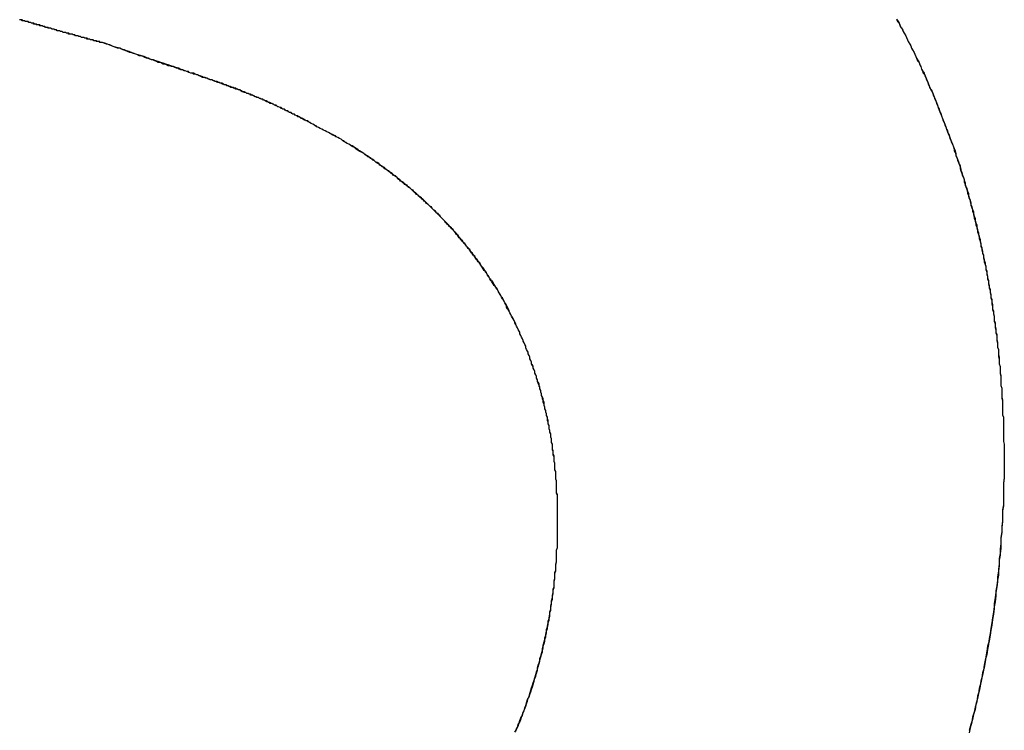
# Model space of a CAD drawing. Extents: x 214 to 2899, y -429 to 1714.
# Tile 50 of 80: x 1050.564 to 1051.743, y 584.381 to 585.232. Entities that reach past the tile are written whole.
import ezdxf

# ---------------------------------------------------------------- set-up
doc = ezdxf.new("R2010")
doc.units = 0
doc.linetypes.add('DURCHGEHEND', pattern=[0])
doc.layers.add('KF_PASSIO_SUB_12_FRONT', color=7, linetype='DURCHGEHEND')

# ---------------------------------------------------------------- blocks, each defined once
blk = doc.blocks.new('KF_PASSIO_SUB_12_FRONT')
at = {"layer": 'KF_PASSIO_SUB_12_FRONT'}
for points in [[(-173.154, -297.894, 0), (-173.153, -297.897, 0), (-173.151, -297.899, 0), (-173.15, -297.901, 0), (-173.149, -297.904, 0), (-173.147, -297.906, 0), (-173.146, -297.909, 0), (-173.145, -297.911, 0), (-173.143, -297.914, 0), (-173.142, -297.916, 0), (-173.141, -297.919, 0), (-173.14, -297.921, 0), (-173.138, -297.924, 0), (-173.137, -297.926, 0), (-173.136, -297.929, 0), (-173.135, -297.931, 0), (-173.133, -297.934, 0), (-173.132, -297.936, 0), (-173.131, -297.939, 0), (-173.13, -297.941, 0), (-173.129, -297.944, 0), (-173.127, -297.946, 0), (-173.126, -297.949, 0), (-173.125, -297.951, 0), (-173.124, -297.954, 0), (-173.123, -297.956, 0), (-173.122, -297.959, 0), (-173.12, -297.961, 0), (-173.119, -297.964, 0), (-173.118, -297.966, 0), (-173.117, -297.969, 0), (-173.116, -297.971, 0), (-173.115, -297.974, 0), (-173.114, -297.976, 0), (-173.113, -297.979, 0), (-173.111, -297.982, 0), (-173.11, -297.984, 0), (-173.109, -297.987, 0), (-173.108, -297.989, 0), (-173.107, -297.992, 0), (-173.106, -297.994, 0), (-173.105, -297.997, 0), (-173.104, -298, 0), (-173.103, -298.002, 0), (-173.102, -298.005, 0), (-173.101, -298.007, 0), (-173.1, -298.01, 0), (-173.099, -298.013, 0), (-173.098, -298.015, 0), (-173.097, -298.018, 0), (-173.096, -298.02, 0), (-173.095, -298.023, 0), (-173.094, -298.026, 0), (-173.093, -298.028, 0), (-173.092, -298.031, 0), (-173.091, -298.033, 0), (-173.09, -298.036, 0), (-173.089, -298.039, 0), (-173.088, -298.041, 0), (-173.087, -298.044, 0), (-173.086, -298.047, 0), (-173.085, -298.049, 0), (-173.085, -298.052, 0), (-173.084, -298.054, 0), (-173.083, -298.057, 0), (-173.082, -298.06, 0), (-173.081, -298.062, 0), (-173.08, -298.065, 0), (-173.079, -298.068, 0), (-173.078, -298.07, 0), (-173.078, -298.073, 0), (-173.077, -298.076, 0), (-173.076, -298.078, 0), (-173.075, -298.081, 0), (-173.074, -298.084, 0), (-173.073, -298.086, 0), (-173.073, -298.089, 0), (-173.072, -298.092, 0), (-173.071, -298.095, 0), (-173.07, -298.097, 0), (-173.069, -298.1, 0), (-173.069, -298.103, 0), (-173.068, -298.105, 0), (-173.067, -298.108, 0), (-173.066, -298.111, 0), (-173.066, -298.113, 0), (-173.065, -298.116, 0), (-173.064, -298.119, 0), (-173.063, -298.122, 0), (-173.063, -298.124, 0), (-173.062, -298.127, 0), (-173.061, -298.13, 0), (-173.061, -298.133, 0), (-173.06, -298.135, 0), (-173.059, -298.138, 0), (-173.059, -298.141, 0), (-173.058, -298.143, 0), (-173.057, -298.146, 0), (-173.057, -298.149, 0), (-173.056, -298.152, 0), (-173.055, -298.154, 0), (-173.055, -298.157, 0), (-173.054, -298.16, 0), (-173.053, -298.163, 0), (-173.053, -298.165, 0), (-173.052, -298.168, 0), (-173.052, -298.171, 0), (-173.051, -298.174, 0), (-173.05, -298.177, 0), (-173.05, -298.179, 0), (-173.049, -298.182, 0), (-173.049, -298.185, 0), (-173.048, -298.188, 0), (-173.047, -298.19, 0), (-173.047, -298.193, 0), (-173.046, -298.196, 0), (-173.046, -298.199, 0), (-173.045, -298.202, 0), (-173.045, -298.204, 0), (-173.044, -298.207, 0), (-173.044, -298.21, 0), (-173.043, -298.213, 0), (-173.043, -298.216, 0), (-173.042, -298.218, 0), (-173.042, -298.221, 0), (-173.041, -298.224, 0), (-173.041, -298.227, 0), (-173.04, -298.23, 0), (-173.04, -298.233, 0), (-173.04, -298.235, 0), (-173.039, -298.238, 0), (-173.039, -298.241, 0), (-173.038, -298.244, 0), (-173.038, -298.247, 0), (-173.037, -298.25, 0), (-173.037, -298.252, 0), (-173.037, -298.255, 0), (-173.036, -298.258, 0), (-173.036, -298.261, 0), (-173.036, -298.264, 0), (-173.035, -298.267, 0), (-173.035, -298.269, 0), (-173.034, -298.272, 0), (-173.034, -298.275, 0), (-173.034, -298.278, 0), (-173.033, -298.281, 0), (-173.033, -298.284, 0), (-173.033, -298.287, 0), (-173.032, -298.29, 0), (-173.032, -298.292, 0), (-173.032, -298.295, 0), (-173.032, -298.298, 0), (-173.031, -298.301, 0), (-173.031, -298.304, 0), (-173.031, -298.307, 0), (-173.03, -298.31, 0), (-173.03, -298.313, 0), (-173.03, -298.315, 0), (-173.03, -298.318, 0), (-173.029, -298.321, 0), (-173.029, -298.324, 0), (-173.029, -298.327, 0), (-173.029, -298.33, 0), (-173.029, -298.333, 0), (-173.028, -298.336, 0), (-173.028, -298.339, 0), (-173.028, -298.342, 0), (-173.028, -298.344, 0), (-173.028, -298.347, 0), (-173.027, -298.35, 0), (-173.027, -298.353, 0), (-173.027, -298.356, 0), (-173.027, -298.359, 0), (-173.027, -298.362, 0), (-173.027, -298.365, 0), (-173.027, -298.368, 0), (-173.026, -298.371, 0), (-173.026, -298.374, 0), (-173.026, -298.377, 0), (-173.026, -298.379, 0), (-173.026, -298.382, 0), (-173.026, -298.385, 0), (-173.026, -298.388, 0), (-173.026, -298.391, 0), (-173.026, -298.394, 0), (-173.026, -298.397, 0), (-173.026, -298.4, 0), (-173.025, -298.403, 0), (-173.025, -298.406, 0), (-173.025, -298.409, 0), (-173.025, -298.412, 0), (-173.025, -298.415, 0), (-173.025, -298.418, 0), (-173.025, -298.421, 0), (-173.025, -298.424, 0)], [(-173.154, -297.894, 0), (-173.152, -297.897, 0), (-173.151, -297.899, 0), (-173.15, -297.902, 0), (-173.148, -297.904, 0), (-173.147, -297.907, 0), (-173.146, -297.909, 0), (-173.145, -297.911, 0), (-173.143, -297.914, 0), (-173.142, -297.916, 0), (-173.141, -297.919, 0), (-173.14, -297.921, 0), (-173.138, -297.924, 0), (-173.137, -297.926, 0), (-173.136, -297.929, 0), (-173.135, -297.931, 0), (-173.133, -297.934, 0), (-173.132, -297.936, 0), (-173.131, -297.939, 0), (-173.13, -297.941, 0), (-173.128, -297.944, 0), (-173.127, -297.946, 0), (-173.126, -297.949, 0), (-173.125, -297.951, 0), (-173.124, -297.954, 0), (-173.123, -297.956, 0), (-173.121, -297.959, 0), (-173.12, -297.962, 0), (-173.119, -297.964, 0), (-173.118, -297.967, 0), (-173.117, -297.969, 0), (-173.116, -297.972, 0), (-173.115, -297.974, 0), (-173.114, -297.977, 0), (-173.112, -297.979, 0), (-173.111, -297.982, 0), (-173.11, -297.985, 0), (-173.109, -297.987, 0), (-173.108, -297.99, 0), (-173.107, -297.992, 0), (-173.106, -297.995, 0), (-173.105, -297.997, 0), (-173.104, -298, 0), (-173.103, -298.003, 0), (-173.102, -298.005, 0), (-173.101, -298.008, 0), (-173.1, -298.01, 0), (-173.099, -298.013, 0), (-173.098, -298.016, 0), (-173.097, -298.018, 0), (-173.096, -298.021, 0), (-173.095, -298.023, 0), (-173.094, -298.026, 0), (-173.093, -298.029, 0), (-173.092, -298.031, 0), (-173.091, -298.034, 0), (-173.09, -298.037, 0), (-173.089, -298.039, 0), (-173.088, -298.042, 0), (-173.087, -298.044, 0), (-173.086, -298.047, 0), (-173.085, -298.05, 0), (-173.084, -298.052, 0), (-173.083, -298.055, 0), (-173.083, -298.058, 0), (-173.082, -298.06, 0), (-173.081, -298.063, 0), (-173.08, -298.066, 0), (-173.079, -298.068, 0), (-173.078, -298.071, 0), (-173.077, -298.074, 0), (-173.077, -298.076, 0), (-173.076, -298.079, 0), (-173.075, -298.082, 0), (-173.074, -298.084, 0), (-173.073, -298.087, 0), (-173.072, -298.09, 0), (-173.072, -298.093, 0), (-173.071, -298.095, 0), (-173.07, -298.098, 0), (-173.069, -298.101, 0), (-173.068, -298.103, 0), (-173.068, -298.106, 0), (-173.067, -298.109, 0), (-173.066, -298.111, 0), (-173.065, -298.114, 0), (-173.065, -298.117, 0), (-173.064, -298.12, 0), (-173.063, -298.122, 0), (-173.062, -298.125, 0), (-173.062, -298.128, 0), (-173.061, -298.131, 0), (-173.06, -298.133, 0), (-173.06, -298.136, 0), (-173.059, -298.139, 0), (-173.058, -298.141, 0), (-173.058, -298.144, 0), (-173.057, -298.147, 0), (-173.056, -298.15, 0), (-173.056, -298.152, 0), (-173.055, -298.155, 0), (-173.054, -298.158, 0), (-173.054, -298.161, 0), (-173.053, -298.164, 0), (-173.053, -298.166, 0), (-173.052, -298.169, 0), (-173.051, -298.172, 0), (-173.051, -298.175, 0), (-173.05, -298.177, 0), (-173.05, -298.18, 0), (-173.049, -298.183, 0), (-173.048, -298.186, 0), (-173.048, -298.188, 0), (-173.047, -298.191, 0), (-173.047, -298.194, 0), (-173.046, -298.197, 0), (-173.046, -298.2, 0), (-173.045, -298.202, 0), (-173.045, -298.205, 0), (-173.044, -298.208, 0), (-173.044, -298.211, 0), (-173.043, -298.214, 0), (-173.043, -298.216, 0), (-173.042, -298.219, 0), (-173.042, -298.222, 0), (-173.041, -298.225, 0), (-173.041, -298.228, 0), (-173.04, -298.231, 0), (-173.04, -298.233, 0), (-173.039, -298.236, 0), (-173.039, -298.239, 0), (-173.039, -298.242, 0), (-173.038, -298.245, 0), (-173.038, -298.247, 0), (-173.037, -298.25, 0), (-173.037, -298.253, 0), (-173.037, -298.256, 0), (-173.036, -298.259, 0), (-173.036, -298.262, 0), (-173.035, -298.265, 0), (-173.035, -298.267, 0), (-173.035, -298.27, 0), (-173.034, -298.273, 0), (-173.034, -298.276, 0), (-173.034, -298.279, 0), (-173.033, -298.282, 0), (-173.033, -298.284, 0), (-173.033, -298.287, 0), (-173.032, -298.29, 0), (-173.032, -298.293, 0), (-173.032, -298.296, 0), (-173.031, -298.299, 0), (-173.031, -298.302, 0), (-173.031, -298.305, 0), (-173.031, -298.307, 0), (-173.03, -298.31, 0), (-173.03, -298.313, 0), (-173.03, -298.316, 0), (-173.03, -298.319, 0), (-173.029, -298.322, 0), (-173.029, -298.325, 0), (-173.029, -298.328, 0), (-173.029, -298.33, 0), (-173.029, -298.333, 0), (-173.028, -298.336, 0), (-173.028, -298.339, 0), (-173.028, -298.342, 0), (-173.028, -298.345, 0), (-173.028, -298.348, 0), (-173.027, -298.351, 0), (-173.027, -298.354, 0), (-173.027, -298.356, 0), (-173.027, -298.359, 0), (-173.027, -298.362, 0), (-173.027, -298.365, 0), (-173.027, -298.368, 0), (-173.026, -298.371, 0), (-173.026, -298.374, 0), (-173.026, -298.377, 0), (-173.026, -298.38, 0), (-173.026, -298.383, 0), (-173.026, -298.386, 0), (-173.026, -298.389, 0), (-173.026, -298.391, 0), (-173.026, -298.394, 0), (-173.026, -298.397, 0), (-173.026, -298.4, 0), (-173.025, -298.403, 0), (-173.025, -298.406, 0), (-173.025, -298.409, 0), (-173.025, -298.412, 0), (-173.025, -298.415, 0), (-173.025, -298.418, 0), (-173.025, -298.421, 0), (-173.025, -298.424, 0)], [(-174.105, -297.922, 0), (-174.106, -297.922, 0), (-174.107, -297.922, 0), (-174.108, -297.922, 0), (-174.108, -297.921, 0), (-174.109, -297.921, 0), (-174.11, -297.921, 0), (-174.111, -297.921, 0), (-174.112, -297.92, 0), (-174.113, -297.92, 0), (-174.114, -297.92, 0), (-174.115, -297.92, 0), (-174.116, -297.919, 0), (-174.117, -297.919, 0), (-174.118, -297.919, 0), (-174.119, -297.919, 0), (-174.12, -297.918, 0), (-174.121, -297.918, 0), (-174.122, -297.918, 0), (-174.123, -297.917, 0), (-174.124, -297.917, 0), (-174.125, -297.917, 0), (-174.126, -297.917, 0), (-174.127, -297.916, 0), (-174.128, -297.916, 0), (-174.129, -297.916, 0), (-174.13, -297.916, 0), (-174.131, -297.915, 0), (-174.132, -297.915, 0), (-174.133, -297.915, 0), (-174.134, -297.914, 0), (-174.135, -297.914, 0), (-174.136, -297.914, 0), (-174.137, -297.914, 0), (-174.138, -297.913, 0), (-174.139, -297.913, 0), (-174.14, -297.913, 0), (-174.141, -297.912, 0), (-174.142, -297.912, 0), (-174.143, -297.912, 0), (-174.144, -297.912, 0), (-174.145, -297.911, 0), (-174.146, -297.911, 0), (-174.148, -297.911, 0), (-174.149, -297.91, 0), (-174.15, -297.91, 0), (-174.151, -297.91, 0), (-174.152, -297.91, 0), (-174.153, -297.909, 0), (-174.154, -297.909, 0), (-174.155, -297.909, 0), (-174.156, -297.908, 0), (-174.157, -297.908, 0), (-174.158, -297.908, 0), (-174.159, -297.908, 0), (-174.16, -297.907, 0), (-174.161, -297.907, 0), (-174.162, -297.907, 0), (-174.163, -297.906, 0), (-174.164, -297.906, 0), (-174.165, -297.906, 0), (-174.167, -297.905, 0), (-174.168, -297.905, 0), (-174.169, -297.905, 0), (-174.17, -297.904, 0), (-174.171, -297.904, 0), (-174.172, -297.904, 0), (-174.173, -297.904, 0), (-174.174, -297.903, 0), (-174.175, -297.903, 0), (-174.176, -297.903, 0), (-174.177, -297.902, 0), (-174.178, -297.902, 0), (-174.18, -297.902, 0), (-174.181, -297.901, 0), (-174.182, -297.901, 0), (-174.183, -297.901, 0), (-174.184, -297.9, 0), (-174.185, -297.9, 0), (-174.186, -297.9, 0), (-174.187, -297.899, 0), (-174.188, -297.899, 0), (-174.19, -297.899, 0), (-174.191, -297.898, 0), (-174.192, -297.898, 0), (-174.193, -297.898, 0), (-174.194, -297.897, 0), (-174.195, -297.897, 0), (-174.196, -297.897, 0), (-174.197, -297.897, 0), (-174.199, -297.896, 0), (-174.2, -297.896, 0), (-174.201, -297.896, 0), (-174.202, -297.895, 0), (-174.203, -297.895, 0), (-174.204, -297.895, 0)], [(-174.105, -297.922, 0), (-174.106, -297.922, 0), (-174.107, -297.922, 0), (-174.108, -297.922, 0), (-174.109, -297.921, 0), (-174.11, -297.921, 0), (-174.111, -297.921, 0), (-174.112, -297.921, 0), (-174.113, -297.92, 0), (-174.114, -297.92, 0), (-174.115, -297.92, 0), (-174.116, -297.919, 0), (-174.117, -297.919, 0), (-174.118, -297.919, 0), (-174.119, -297.919, 0), (-174.12, -297.918, 0), (-174.121, -297.918, 0), (-174.122, -297.918, 0), (-174.123, -297.918, 0), (-174.124, -297.917, 0), (-174.125, -297.917, 0), (-174.126, -297.917, 0), (-174.127, -297.916, 0), (-174.128, -297.916, 0), (-174.129, -297.916, 0), (-174.13, -297.916, 0), (-174.131, -297.915, 0), (-174.132, -297.915, 0), (-174.133, -297.915, 0), (-174.134, -297.914, 0), (-174.135, -297.914, 0), (-174.136, -297.914, 0), (-174.137, -297.914, 0), (-174.138, -297.913, 0), (-174.139, -297.913, 0), (-174.14, -297.913, 0), (-174.141, -297.912, 0), (-174.142, -297.912, 0), (-174.143, -297.912, 0), (-174.145, -297.912, 0), (-174.146, -297.911, 0), (-174.147, -297.911, 0), (-174.148, -297.911, 0), (-174.149, -297.91, 0), (-174.15, -297.91, 0), (-174.151, -297.91, 0), (-174.152, -297.91, 0), (-174.153, -297.909, 0), (-174.154, -297.909, 0), (-174.155, -297.909, 0), (-174.156, -297.908, 0), (-174.157, -297.908, 0), (-174.158, -297.908, 0), (-174.159, -297.908, 0), (-174.16, -297.907, 0), (-174.161, -297.907, 0), (-174.162, -297.907, 0), (-174.163, -297.906, 0), (-174.164, -297.906, 0), (-174.165, -297.906, 0), (-174.167, -297.905, 0), (-174.168, -297.905, 0), (-174.169, -297.905, 0), (-174.17, -297.905, 0), (-174.171, -297.904, 0), (-174.172, -297.904, 0), (-174.173, -297.904, 0), (-174.174, -297.903, 0), (-174.175, -297.903, 0), (-174.176, -297.903, 0), (-174.177, -297.902, 0), (-174.178, -297.902, 0), (-174.179, -297.902, 0), (-174.18, -297.901, 0), (-174.181, -297.901, 0), (-174.183, -297.901, 0), (-174.184, -297.901, 0), (-174.185, -297.9, 0), (-174.186, -297.9, 0), (-174.187, -297.9, 0), (-174.188, -297.899, 0), (-174.189, -297.899, 0), (-174.19, -297.899, 0), (-174.191, -297.898, 0), (-174.192, -297.898, 0), (-174.193, -297.898, 0), (-174.194, -297.897, 0), (-174.196, -297.897, 0), (-174.197, -297.897, 0), (-174.198, -297.896, 0), (-174.199, -297.896, 0), (-174.2, -297.896, 0), (-174.201, -297.895, 0), (-174.202, -297.895, 0), (-174.203, -297.895, 0), (-174.204, -297.895, 0)], [(-173.851, -298.021, 0), (-173.853, -298.02, 0), (-173.855, -298.019, 0), (-173.856, -298.018, 0), (-173.858, -298.017, 0), (-173.859, -298.016, 0), (-173.861, -298.016, 0), (-173.862, -298.015, 0), (-173.864, -298.014, 0), (-173.865, -298.013, 0), (-173.867, -298.013, 0), (-173.868, -298.012, 0), (-173.87, -298.011, 0), (-173.871, -298.01, 0), (-173.872, -298.01, 0), (-173.874, -298.009, 0), (-173.875, -298.008, 0), (-173.877, -298.008, 0), (-173.878, -298.007, 0), (-173.879, -298.006, 0), (-173.881, -298.006, 0), (-173.882, -298.005, 0), (-173.883, -298.004, 0), (-173.885, -298.004, 0), (-173.886, -298.003, 0), (-173.887, -298.002, 0), (-173.889, -298.002, 0), (-173.89, -298.001, 0), (-173.891, -298, 0), (-173.892, -298, 0), (-173.894, -297.999, 0), (-173.895, -297.999, 0), (-173.896, -297.998, 0), (-173.897, -297.997, 0), (-173.899, -297.997, 0), (-173.9, -297.996, 0), (-173.901, -297.996, 0), (-173.902, -297.995, 0), (-173.904, -297.995, 0), (-173.905, -297.994, 0), (-173.906, -297.994, 0), (-173.907, -297.993, 0), (-173.909, -297.992, 0), (-173.91, -297.992, 0), (-173.911, -297.991, 0), (-173.912, -297.991, 0), (-173.913, -297.99, 0), (-173.915, -297.99, 0), (-173.916, -297.989, 0), (-173.917, -297.989, 0), (-173.918, -297.988, 0), (-173.919, -297.988, 0), (-173.921, -297.987, 0), (-173.922, -297.987, 0), (-173.923, -297.986, 0), (-173.924, -297.986, 0), (-173.926, -297.985, 0), (-173.927, -297.985, 0), (-173.928, -297.984, 0), (-173.929, -297.984, 0), (-173.93, -297.983, 0), (-173.932, -297.983, 0), (-173.933, -297.982, 0), (-173.934, -297.982, 0), (-173.935, -297.981, 0), (-173.937, -297.981, 0), (-173.938, -297.98, 0), (-173.939, -297.98, 0), (-173.94, -297.979, 0), (-173.942, -297.979, 0), (-173.943, -297.978, 0), (-173.944, -297.978, 0), (-173.945, -297.977, 0), (-173.947, -297.977, 0), (-173.948, -297.977, 0), (-173.949, -297.976, 0), (-173.951, -297.976, 0), (-173.952, -297.975, 0), (-173.953, -297.975, 0), (-173.954, -297.974, 0), (-173.956, -297.974, 0), (-173.957, -297.973, 0), (-173.958, -297.973, 0), (-173.96, -297.972, 0), (-173.961, -297.972, 0), (-173.963, -297.971, 0), (-173.964, -297.971, 0), (-173.965, -297.97, 0), (-173.967, -297.97, 0), (-173.968, -297.969, 0), (-173.97, -297.969, 0), (-173.971, -297.968, 0), (-173.972, -297.968, 0), (-173.974, -297.967, 0), (-173.975, -297.967, 0), (-173.977, -297.966, 0), (-173.978, -297.966, 0), (-173.98, -297.965, 0), (-173.981, -297.965, 0), (-173.983, -297.964, 0), (-173.984, -297.964, 0), (-173.986, -297.963, 0), (-173.988, -297.962, 0), (-173.989, -297.962, 0), (-173.991, -297.961, 0), (-173.992, -297.961, 0), (-173.994, -297.96, 0), (-173.996, -297.96, 0), (-173.997, -297.959, 0), (-173.999, -297.959, 0), (-174.001, -297.958, 0), (-174.002, -297.957, 0), (-174.004, -297.957, 0), (-174.006, -297.956, 0), (-174.007, -297.956, 0), (-174.009, -297.955, 0), (-174.011, -297.955, 0), (-174.013, -297.954, 0), (-174.015, -297.953, 0), (-174.016, -297.953, 0), (-174.018, -297.952, 0), (-174.02, -297.951, 0), (-174.022, -297.951, 0), (-174.024, -297.95, 0), (-174.026, -297.95, 0), (-174.028, -297.949, 0), (-174.03, -297.948, 0), (-174.032, -297.948, 0), (-174.034, -297.947, 0), (-174.035, -297.946, 0), (-174.038, -297.946, 0), (-174.04, -297.945, 0), (-174.042, -297.944, 0), (-174.044, -297.943, 0), (-174.046, -297.943, 0), (-174.048, -297.942, 0), (-174.05, -297.941, 0), (-174.052, -297.941, 0), (-174.054, -297.94, 0), (-174.056, -297.939, 0), (-174.059, -297.938, 0), (-174.061, -297.938, 0), (-174.063, -297.937, 0), (-174.065, -297.936, 0), (-174.068, -297.935, 0), (-174.07, -297.934, 0), (-174.072, -297.934, 0), (-174.075, -297.933, 0), (-174.077, -297.932, 0), (-174.079, -297.931, 0), (-174.082, -297.93, 0), (-174.084, -297.929, 0), (-174.087, -297.929, 0), (-174.089, -297.928, 0), (-174.092, -297.927, 0), (-174.094, -297.926, 0), (-174.097, -297.925, 0), (-174.099, -297.924, 0), (-174.102, -297.923, 0), (-174.105, -297.922, 0)], [(-173.851, -298.021, 0), (-173.853, -298.02, 0), (-173.855, -298.019, 0), (-173.857, -298.018, 0), (-173.858, -298.017, 0), (-173.86, -298.016, 0), (-173.862, -298.015, 0), (-173.863, -298.015, 0), (-173.865, -298.014, 0), (-173.866, -298.013, 0), (-173.868, -298.012, 0), (-173.869, -298.011, 0), (-173.871, -298.011, 0), (-173.872, -298.01, 0), (-173.874, -298.009, 0), (-173.875, -298.008, 0), (-173.876, -298.008, 0), (-173.878, -298.007, 0), (-173.879, -298.006, 0), (-173.881, -298.006, 0), (-173.882, -298.005, 0), (-173.883, -298.004, 0), (-173.885, -298.004, 0), (-173.886, -298.003, 0), (-173.887, -298.002, 0), (-173.889, -298.002, 0), (-173.89, -298.001, 0), (-173.891, -298.001, 0), (-173.892, -298, 0), (-173.894, -297.999, 0), (-173.895, -297.999, 0), (-173.896, -297.998, 0), (-173.897, -297.998, 0), (-173.899, -297.997, 0), (-173.9, -297.996, 0), (-173.901, -297.996, 0), (-173.902, -297.995, 0), (-173.903, -297.995, 0), (-173.905, -297.994, 0), (-173.906, -297.994, 0), (-173.907, -297.993, 0), (-173.908, -297.993, 0), (-173.91, -297.992, 0), (-173.911, -297.991, 0), (-173.912, -297.991, 0), (-173.913, -297.99, 0), (-173.915, -297.99, 0), (-173.916, -297.989, 0), (-173.917, -297.989, 0), (-173.918, -297.988, 0), (-173.92, -297.988, 0), (-173.921, -297.987, 0), (-173.922, -297.987, 0), (-173.924, -297.986, 0), (-173.925, -297.985, 0), (-173.926, -297.985, 0), (-173.928, -297.984, 0), (-173.929, -297.984, 0), (-173.93, -297.983, 0), (-173.932, -297.983, 0), (-173.933, -297.982, 0), (-173.935, -297.982, 0), (-173.936, -297.981, 0), (-173.937, -297.981, 0), (-173.939, -297.98, 0), (-173.94, -297.979, 0), (-173.942, -297.979, 0), (-173.944, -297.978, 0), (-173.945, -297.978, 0), (-173.947, -297.977, 0), (-173.948, -297.976, 0), (-173.95, -297.976, 0), (-173.952, -297.975, 0), (-173.953, -297.975, 0), (-173.955, -297.974, 0), (-173.957, -297.973, 0), (-173.959, -297.973, 0), (-173.96, -297.972, 0), (-173.962, -297.971, 0), (-173.964, -297.971, 0), (-173.966, -297.97, 0), (-173.968, -297.969, 0), (-173.97, -297.969, 0), (-173.972, -297.968, 0), (-173.974, -297.967, 0), (-173.976, -297.967, 0), (-173.978, -297.966, 0), (-173.98, -297.965, 0), (-173.982, -297.964, 0), (-173.985, -297.964, 0), (-173.987, -297.963, 0), (-173.989, -297.962, 0), (-173.991, -297.961, 0), (-173.994, -297.96, 0), (-173.996, -297.959, 0), (-173.999, -297.959, 0), (-174.001, -297.958, 0), (-174.004, -297.957, 0), (-174.006, -297.956, 0), (-174.009, -297.955, 0), (-174.012, -297.954, 0), (-174.014, -297.953, 0), (-174.017, -297.952, 0), (-174.02, -297.951, 0), (-174.023, -297.95, 0), (-174.026, -297.949, 0), (-174.029, -297.948, 0), (-174.032, -297.947, 0), (-174.035, -297.946, 0), (-174.038, -297.945, 0), (-174.041, -297.944, 0), (-174.045, -297.943, 0), (-174.048, -297.942, 0), (-174.051, -297.941, 0), (-174.055, -297.939, 0), (-174.058, -297.938, 0), (-174.062, -297.937, 0), (-174.065, -297.936, 0), (-174.069, -297.935, 0), (-174.073, -297.933, 0), (-174.076, -297.932, 0), (-174.08, -297.931, 0), (-174.084, -297.929, 0), (-174.088, -297.928, 0), (-174.092, -297.927, 0), (-174.096, -297.925, 0), (-174.1, -297.924, 0), (-174.105, -297.922, 0)], [(-173.56, -298.496, 0), (-173.56, -298.494, 0), (-173.56, -298.491, 0), (-173.56, -298.489, 0), (-173.56, -298.487, 0), (-173.56, -298.485, 0), (-173.56, -298.483, 0), (-173.56, -298.481, 0), (-173.56, -298.478, 0), (-173.56, -298.476, 0), (-173.56, -298.474, 0), (-173.56, -298.472, 0), (-173.56, -298.47, 0), (-173.56, -298.468, 0), (-173.56, -298.466, 0), (-173.56, -298.464, 0), (-173.561, -298.461, 0), (-173.561, -298.459, 0), (-173.561, -298.457, 0), (-173.561, -298.455, 0), (-173.561, -298.453, 0), (-173.561, -298.451, 0), (-173.561, -298.449, 0), (-173.561, -298.447, 0), (-173.562, -298.445, 0), (-173.562, -298.442, 0), (-173.562, -298.44, 0), (-173.562, -298.438, 0), (-173.562, -298.436, 0), (-173.563, -298.434, 0), (-173.563, -298.432, 0), (-173.563, -298.43, 0), (-173.563, -298.428, 0), (-173.563, -298.426, 0), (-173.564, -298.424, 0), (-173.564, -298.422, 0), (-173.564, -298.42, 0), (-173.564, -298.417, 0), (-173.565, -298.415, 0), (-173.565, -298.413, 0), (-173.565, -298.411, 0), (-173.566, -298.409, 0), (-173.566, -298.407, 0), (-173.566, -298.405, 0), (-173.566, -298.403, 0), (-173.567, -298.401, 0), (-173.567, -298.399, 0), (-173.567, -298.397, 0), (-173.568, -298.395, 0), (-173.568, -298.393, 0), (-173.568, -298.391, 0), (-173.569, -298.389, 0), (-173.569, -298.387, 0), (-173.57, -298.385, 0), (-173.57, -298.383, 0), (-173.57, -298.381, 0), (-173.571, -298.379, 0), (-173.571, -298.377, 0), (-173.572, -298.375, 0), (-173.572, -298.373, 0), (-173.572, -298.371, 0), (-173.573, -298.369, 0), (-173.573, -298.367, 0), (-173.574, -298.365, 0), (-173.574, -298.363, 0), (-173.575, -298.361, 0), (-173.575, -298.359, 0), (-173.576, -298.357, 0), (-173.576, -298.355, 0), (-173.577, -298.353, 0), (-173.577, -298.351, 0), (-173.578, -298.349, 0), (-173.578, -298.347, 0), (-173.579, -298.345, 0), (-173.579, -298.343, 0), (-173.58, -298.341, 0), (-173.58, -298.339, 0), (-173.581, -298.337, 0), (-173.581, -298.335, 0), (-173.582, -298.333, 0), (-173.582, -298.331, 0), (-173.583, -298.329, 0), (-173.584, -298.328, 0), (-173.584, -298.326, 0), (-173.585, -298.324, 0), (-173.585, -298.322, 0), (-173.586, -298.32, 0), (-173.587, -298.318, 0), (-173.587, -298.316, 0), (-173.588, -298.314, 0), (-173.589, -298.312, 0), (-173.589, -298.31, 0), (-173.59, -298.308, 0), (-173.591, -298.307, 0), (-173.591, -298.305, 0), (-173.592, -298.303, 0), (-173.593, -298.301, 0), (-173.593, -298.299, 0), (-173.594, -298.297, 0), (-173.595, -298.295, 0), (-173.595, -298.293, 0), (-173.596, -298.292, 0), (-173.597, -298.29, 0), (-173.598, -298.288, 0), (-173.598, -298.286, 0), (-173.599, -298.284, 0), (-173.6, -298.282, 0), (-173.601, -298.28, 0), (-173.601, -298.279, 0), (-173.602, -298.277, 0), (-173.603, -298.275, 0), (-173.604, -298.273, 0), (-173.605, -298.271, 0), (-173.605, -298.269, 0), (-173.606, -298.268, 0), (-173.607, -298.266, 0), (-173.608, -298.264, 0), (-173.609, -298.262, 0), (-173.61, -298.26, 0), (-173.61, -298.259, 0), (-173.611, -298.257, 0), (-173.612, -298.255, 0), (-173.613, -298.253, 0), (-173.614, -298.252, 0), (-173.615, -298.25, 0), (-173.616, -298.248, 0), (-173.617, -298.246, 0), (-173.618, -298.244, 0), (-173.618, -298.243, 0), (-173.619, -298.241, 0), (-173.62, -298.239, 0), (-173.621, -298.237, 0), (-173.622, -298.236, 0), (-173.623, -298.234, 0), (-173.624, -298.232, 0), (-173.625, -298.23, 0), (-173.626, -298.229, 0), (-173.627, -298.227, 0), (-173.628, -298.225, 0), (-173.629, -298.224, 0), (-173.63, -298.222, 0), (-173.631, -298.22, 0), (-173.632, -298.218, 0), (-173.633, -298.217, 0), (-173.634, -298.215, 0), (-173.635, -298.213, 0), (-173.636, -298.212, 0), (-173.637, -298.21, 0), (-173.638, -298.208, 0), (-173.64, -298.207, 0), (-173.641, -298.205, 0), (-173.642, -298.203, 0), (-173.643, -298.202, 0), (-173.644, -298.2, 0), (-173.645, -298.198, 0), (-173.646, -298.197, 0), (-173.647, -298.195, 0), (-173.648, -298.193, 0), (-173.649, -298.192, 0), (-173.651, -298.19, 0), (-173.652, -298.189, 0), (-173.653, -298.187, 0), (-173.654, -298.185, 0), (-173.655, -298.184, 0), (-173.656, -298.182, 0), (-173.658, -298.181, 0), (-173.659, -298.179, 0), (-173.66, -298.177, 0), (-173.661, -298.176, 0), (-173.662, -298.174, 0), (-173.664, -298.173, 0), (-173.665, -298.171, 0), (-173.666, -298.169, 0), (-173.667, -298.168, 0), (-173.669, -298.166, 0), (-173.67, -298.165, 0), (-173.671, -298.163, 0), (-173.672, -298.162, 0), (-173.674, -298.16, 0), (-173.675, -298.159, 0), (-173.676, -298.157, 0), (-173.678, -298.156, 0), (-173.679, -298.154, 0), (-173.68, -298.152, 0), (-173.681, -298.151, 0), (-173.683, -298.149, 0), (-173.684, -298.148, 0), (-173.685, -298.146, 0), (-173.687, -298.145, 0), (-173.688, -298.143, 0), (-173.69, -298.142, 0), (-173.691, -298.14, 0), (-173.692, -298.139, 0), (-173.694, -298.138, 0), (-173.695, -298.136, 0), (-173.696, -298.135, 0), (-173.698, -298.133, 0), (-173.699, -298.132, 0), (-173.701, -298.13, 0), (-173.702, -298.129, 0), (-173.703, -298.127, 0), (-173.705, -298.126, 0), (-173.706, -298.124, 0), (-173.708, -298.123, 0), (-173.709, -298.122, 0), (-173.711, -298.12, 0), (-173.712, -298.119, 0), (-173.714, -298.117, 0), (-173.715, -298.116, 0), (-173.717, -298.115, 0), (-173.718, -298.113, 0), (-173.72, -298.112, 0), (-173.721, -298.11, 0), (-173.723, -298.109, 0), (-173.724, -298.108, 0), (-173.726, -298.106, 0), (-173.727, -298.105, 0), (-173.729, -298.104, 0), (-173.73, -298.102, 0), (-173.732, -298.101, 0), (-173.733, -298.099, 0), (-173.735, -298.098, 0), (-173.736, -298.097, 0), (-173.738, -298.095, 0), (-173.74, -298.094, 0), (-173.741, -298.093, 0), (-173.743, -298.092, 0), (-173.744, -298.09, 0), (-173.746, -298.089, 0), (-173.748, -298.088, 0), (-173.749, -298.086, 0), (-173.751, -298.085, 0), (-173.752, -298.084, 0), (-173.754, -298.082, 0), (-173.756, -298.081, 0), (-173.757, -298.08, 0), (-173.759, -298.079, 0), (-173.761, -298.077, 0), (-173.762, -298.076, 0), (-173.764, -298.075, 0), (-173.766, -298.074, 0), (-173.767, -298.072, 0), (-173.769, -298.071, 0), (-173.771, -298.07, 0), (-173.773, -298.069, 0), (-173.774, -298.067, 0), (-173.776, -298.066, 0), (-173.778, -298.065, 0), (-173.779, -298.064, 0), (-173.781, -298.063, 0), (-173.783, -298.061, 0), (-173.785, -298.06, 0), (-173.786, -298.059, 0), (-173.788, -298.058, 0), (-173.79, -298.057, 0), (-173.792, -298.055, 0), (-173.793, -298.054, 0), (-173.795, -298.053, 0), (-173.797, -298.052, 0), (-173.799, -298.051, 0), (-173.801, -298.05, 0), (-173.802, -298.049, 0), (-173.804, -298.047, 0), (-173.806, -298.046, 0), (-173.808, -298.045, 0), (-173.81, -298.044, 0), (-173.812, -298.043, 0), (-173.813, -298.042, 0), (-173.815, -298.041, 0), (-173.817, -298.04, 0), (-173.819, -298.038, 0), (-173.821, -298.037, 0), (-173.823, -298.036, 0), (-173.825, -298.035, 0), (-173.826, -298.034, 0), (-173.828, -298.033, 0), (-173.83, -298.032, 0), (-173.832, -298.031, 0), (-173.834, -298.03, 0), (-173.836, -298.029, 0), (-173.838, -298.028, 0), (-173.84, -298.027, 0), (-173.842, -298.026, 0), (-173.844, -298.025, 0), (-173.846, -298.024, 0), (-173.848, -298.023, 0), (-173.849, -298.022, 0), (-173.851, -298.021, 0)], [(-173.56, -298.496, 0), (-173.56, -298.494, 0), (-173.56, -298.491, 0), (-173.56, -298.489, 0), (-173.56, -298.487, 0), (-173.56, -298.485, 0), (-173.56, -298.483, 0), (-173.56, -298.481, 0), (-173.56, -298.479, 0), (-173.56, -298.476, 0), (-173.56, -298.474, 0), (-173.56, -298.472, 0), (-173.56, -298.47, 0), (-173.56, -298.468, 0), (-173.56, -298.466, 0), (-173.56, -298.464, 0), (-173.561, -298.462, 0), (-173.561, -298.46, 0), (-173.561, -298.457, 0), (-173.561, -298.455, 0), (-173.561, -298.453, 0), (-173.561, -298.451, 0), (-173.561, -298.449, 0), (-173.561, -298.447, 0), (-173.562, -298.445, 0), (-173.562, -298.443, 0), (-173.562, -298.441, 0), (-173.562, -298.439, 0), (-173.562, -298.436, 0), (-173.563, -298.434, 0), (-173.563, -298.432, 0), (-173.563, -298.43, 0), (-173.563, -298.428, 0), (-173.563, -298.426, 0), (-173.564, -298.424, 0), (-173.564, -298.422, 0), (-173.564, -298.42, 0), (-173.564, -298.418, 0), (-173.565, -298.416, 0), (-173.565, -298.414, 0), (-173.565, -298.412, 0), (-173.566, -298.41, 0), (-173.566, -298.408, 0), (-173.566, -298.405, 0), (-173.566, -298.403, 0), (-173.567, -298.401, 0), (-173.567, -298.399, 0), (-173.567, -298.397, 0), (-173.568, -298.395, 0), (-173.568, -298.393, 0), (-173.568, -298.391, 0), (-173.569, -298.389, 0), (-173.569, -298.387, 0), (-173.57, -298.385, 0), (-173.57, -298.383, 0), (-173.57, -298.381, 0), (-173.571, -298.379, 0), (-173.571, -298.377, 0), (-173.571, -298.375, 0), (-173.572, -298.373, 0), (-173.572, -298.371, 0), (-173.573, -298.369, 0), (-173.573, -298.367, 0), (-173.574, -298.365, 0), (-173.574, -298.363, 0), (-173.575, -298.361, 0), (-173.575, -298.359, 0), (-173.576, -298.357, 0), (-173.576, -298.355, 0), (-173.576, -298.353, 0), (-173.577, -298.351, 0), (-173.577, -298.349, 0), (-173.578, -298.347, 0), (-173.579, -298.345, 0), (-173.579, -298.343, 0), (-173.58, -298.341, 0), (-173.58, -298.339, 0), (-173.581, -298.337, 0), (-173.581, -298.335, 0), (-173.582, -298.334, 0), (-173.582, -298.332, 0), (-173.583, -298.33, 0), (-173.584, -298.328, 0), (-173.584, -298.326, 0), (-173.585, -298.324, 0), (-173.585, -298.322, 0), (-173.586, -298.32, 0), (-173.587, -298.318, 0), (-173.587, -298.316, 0), (-173.588, -298.314, 0), (-173.589, -298.312, 0), (-173.589, -298.31, 0), (-173.59, -298.309, 0), (-173.591, -298.307, 0), (-173.591, -298.305, 0), (-173.592, -298.303, 0), (-173.593, -298.301, 0), (-173.593, -298.299, 0), (-173.594, -298.297, 0), (-173.595, -298.295, 0), (-173.595, -298.293, 0), (-173.596, -298.292, 0), (-173.597, -298.29, 0), (-173.598, -298.288, 0), (-173.598, -298.286, 0), (-173.599, -298.284, 0), (-173.6, -298.282, 0), (-173.601, -298.28, 0), (-173.601, -298.279, 0), (-173.602, -298.277, 0), (-173.603, -298.275, 0), (-173.604, -298.273, 0), (-173.605, -298.271, 0), (-173.605, -298.269, 0), (-173.606, -298.268, 0), (-173.607, -298.266, 0), (-173.608, -298.264, 0), (-173.609, -298.262, 0), (-173.61, -298.26, 0), (-173.611, -298.258, 0), (-173.611, -298.257, 0), (-173.612, -298.255, 0), (-173.613, -298.253, 0), (-173.614, -298.251, 0), (-173.615, -298.25, 0), (-173.616, -298.248, 0), (-173.617, -298.246, 0), (-173.618, -298.244, 0), (-173.619, -298.242, 0), (-173.62, -298.241, 0), (-173.621, -298.239, 0), (-173.621, -298.237, 0), (-173.622, -298.235, 0), (-173.623, -298.234, 0), (-173.624, -298.232, 0), (-173.625, -298.23, 0), (-173.626, -298.228, 0), (-173.627, -298.227, 0), (-173.628, -298.225, 0), (-173.629, -298.223, 0), (-173.63, -298.222, 0), (-173.631, -298.22, 0), (-173.632, -298.218, 0), (-173.633, -298.216, 0), (-173.634, -298.215, 0), (-173.636, -298.213, 0), (-173.637, -298.211, 0), (-173.638, -298.21, 0), (-173.639, -298.208, 0), (-173.64, -298.206, 0), (-173.641, -298.205, 0), (-173.642, -298.203, 0), (-173.643, -298.201, 0), (-173.644, -298.2, 0), (-173.645, -298.198, 0), (-173.646, -298.196, 0), (-173.648, -298.195, 0), (-173.649, -298.193, 0), (-173.65, -298.191, 0), (-173.651, -298.19, 0), (-173.652, -298.188, 0), (-173.653, -298.186, 0), (-173.655, -298.185, 0), (-173.656, -298.183, 0), (-173.657, -298.182, 0), (-173.658, -298.18, 0), (-173.659, -298.178, 0), (-173.661, -298.177, 0), (-173.662, -298.175, 0), (-173.663, -298.174, 0), (-173.664, -298.172, 0), (-173.665, -298.17, 0), (-173.667, -298.169, 0), (-173.668, -298.167, 0), (-173.669, -298.166, 0), (-173.67, -298.164, 0), (-173.672, -298.163, 0), (-173.673, -298.161, 0), (-173.674, -298.159, 0), (-173.676, -298.158, 0), (-173.677, -298.156, 0), (-173.678, -298.155, 0), (-173.679, -298.153, 0), (-173.681, -298.152, 0), (-173.682, -298.15, 0), (-173.683, -298.149, 0), (-173.685, -298.147, 0), (-173.686, -298.146, 0), (-173.687, -298.144, 0), (-173.689, -298.143, 0), (-173.69, -298.141, 0), (-173.692, -298.14, 0), (-173.693, -298.138, 0), (-173.694, -298.137, 0), (-173.696, -298.135, 0), (-173.697, -298.134, 0), (-173.699, -298.132, 0), (-173.7, -298.131, 0), (-173.701, -298.129, 0), (-173.703, -298.128, 0), (-173.704, -298.127, 0), (-173.706, -298.125, 0), (-173.707, -298.124, 0), (-173.709, -298.122, 0), (-173.71, -298.121, 0), (-173.711, -298.119, 0), (-173.713, -298.118, 0), (-173.714, -298.117, 0), (-173.716, -298.115, 0), (-173.717, -298.114, 0), (-173.719, -298.112, 0), (-173.72, -298.111, 0), (-173.722, -298.11, 0), (-173.723, -298.108, 0), (-173.725, -298.107, 0), (-173.726, -298.106, 0), (-173.728, -298.104, 0), (-173.729, -298.103, 0), (-173.731, -298.102, 0), (-173.733, -298.1, 0), (-173.734, -298.099, 0), (-173.736, -298.097, 0), (-173.737, -298.096, 0), (-173.739, -298.095, 0), (-173.74, -298.093, 0), (-173.742, -298.092, 0), (-173.744, -298.091, 0), (-173.745, -298.09, 0), (-173.747, -298.088, 0), (-173.748, -298.087, 0), (-173.75, -298.086, 0), (-173.752, -298.084, 0), (-173.753, -298.083, 0), (-173.755, -298.082, 0), (-173.757, -298.081, 0), (-173.758, -298.079, 0), (-173.76, -298.078, 0), (-173.761, -298.077, 0), (-173.763, -298.076, 0), (-173.765, -298.074, 0), (-173.767, -298.073, 0), (-173.768, -298.072, 0), (-173.77, -298.071, 0), (-173.772, -298.069, 0), (-173.773, -298.068, 0), (-173.775, -298.067, 0), (-173.777, -298.066, 0), (-173.778, -298.065, 0), (-173.78, -298.063, 0), (-173.782, -298.062, 0), (-173.784, -298.061, 0), (-173.785, -298.06, 0), (-173.787, -298.059, 0), (-173.789, -298.057, 0), (-173.791, -298.056, 0), (-173.792, -298.055, 0), (-173.794, -298.054, 0), (-173.796, -298.053, 0), (-173.798, -298.052, 0), (-173.799, -298.05, 0), (-173.801, -298.049, 0), (-173.803, -298.048, 0), (-173.805, -298.047, 0), (-173.807, -298.046, 0), (-173.808, -298.045, 0), (-173.81, -298.044, 0), (-173.812, -298.043, 0), (-173.814, -298.042, 0), (-173.816, -298.04, 0), (-173.818, -298.039, 0), (-173.819, -298.038, 0), (-173.821, -298.037, 0), (-173.823, -298.036, 0), (-173.825, -298.035, 0), (-173.827, -298.034, 0), (-173.829, -298.033, 0), (-173.831, -298.032, 0), (-173.832, -298.031, 0), (-173.834, -298.03, 0), (-173.836, -298.029, 0), (-173.838, -298.028, 0), (-173.84, -298.027, 0), (-173.842, -298.026, 0), (-173.844, -298.025, 0), (-173.846, -298.024, 0), (-173.848, -298.023, 0), (-173.85, -298.022, 0), (-173.851, -298.021, 0)], [(-173.025, -298.424, 0), (-173.025, -298.43, 0), (-173.025, -298.437, 0), (-173.025, -298.444, 0), (-173.026, -298.45, 0), (-173.026, -298.457, 0), (-173.026, -298.463, 0), (-173.026, -298.47, 0), (-173.026, -298.477, 0), (-173.027, -298.483, 0), (-173.027, -298.49, 0), (-173.027, -298.496, 0), (-173.028, -298.503, 0), (-173.028, -298.509, 0), (-173.029, -298.516, 0), (-173.029, -298.522, 0), (-173.03, -298.529, 0), (-173.03, -298.536, 0), (-173.031, -298.542, 0), (-173.031, -298.549, 0), (-173.032, -298.555, 0), (-173.033, -298.562, 0), (-173.033, -298.568, 0), (-173.034, -298.574, 0), (-173.035, -298.581, 0), (-173.036, -298.587, 0), (-173.037, -298.594, 0), (-173.037, -298.6, 0), (-173.038, -298.607, 0), (-173.039, -298.613, 0), (-173.04, -298.62, 0), (-173.041, -298.626, 0), (-173.042, -298.632, 0), (-173.043, -298.639, 0), (-173.045, -298.645, 0), (-173.046, -298.651, 0), (-173.047, -298.658, 0), (-173.048, -298.664, 0), (-173.049, -298.671, 0), (-173.051, -298.677, 0), (-173.052, -298.683, 0), (-173.053, -298.689, 0), (-173.055, -298.696, 0), (-173.056, -298.702, 0), (-173.057, -298.708, 0), (-173.059, -298.715, 0), (-173.06, -298.721, 0), (-173.062, -298.727, 0), (-173.063, -298.733, 0), (-173.065, -298.739, 0), (-173.067, -298.746, 0)], [(-173.025, -298.424, 0), (-173.025, -298.43, 0), (-173.025, -298.437, 0), (-173.025, -298.443, 0), (-173.026, -298.45, 0), (-173.026, -298.456, 0), (-173.026, -298.463, 0), (-173.026, -298.469, 0), (-173.026, -298.476, 0), (-173.027, -298.482, 0), (-173.027, -298.489, 0), (-173.027, -298.495, 0), (-173.028, -298.502, 0), (-173.028, -298.508, 0), (-173.029, -298.515, 0), (-173.029, -298.521, 0), (-173.029, -298.528, 0), (-173.03, -298.534, 0), (-173.031, -298.54, 0), (-173.031, -298.547, 0), (-173.032, -298.553, 0), (-173.032, -298.56, 0), (-173.033, -298.566, 0), (-173.034, -298.573, 0), (-173.035, -298.579, 0), (-173.035, -298.585, 0), (-173.036, -298.592, 0), (-173.037, -298.598, 0), (-173.038, -298.604, 0), (-173.039, -298.611, 0), (-173.04, -298.617, 0), (-173.041, -298.624, 0), (-173.042, -298.63, 0), (-173.043, -298.636, 0), (-173.044, -298.643, 0), (-173.045, -298.649, 0), (-173.046, -298.655, 0), (-173.048, -298.662, 0), (-173.049, -298.668, 0), (-173.05, -298.674, 0), (-173.051, -298.68, 0), (-173.053, -298.687, 0), (-173.054, -298.693, 0), (-173.055, -298.699, 0), (-173.057, -298.705, 0), (-173.058, -298.712, 0), (-173.06, -298.718, 0), (-173.061, -298.724, 0), (-173.063, -298.73, 0), (-173.064, -298.736, 0), (-173.066, -298.743, 0), (-173.067, -298.749, 0)], [(-173.61, -298.747, 0), (-173.609, -298.744, 0), (-173.607, -298.741, 0), (-173.606, -298.737, 0), (-173.605, -298.734, 0), (-173.604, -298.731, 0), (-173.602, -298.728, 0), (-173.601, -298.725, 0), (-173.6, -298.722, 0), (-173.599, -298.719, 0), (-173.598, -298.716, 0), (-173.597, -298.713, 0), (-173.596, -298.709, 0), (-173.594, -298.706, 0), (-173.593, -298.703, 0), (-173.592, -298.7, 0), (-173.591, -298.697, 0), (-173.59, -298.694, 0), (-173.589, -298.691, 0), (-173.588, -298.687, 0), (-173.587, -298.684, 0), (-173.586, -298.681, 0), (-173.585, -298.678, 0), (-173.584, -298.674, 0), (-173.584, -298.671, 0), (-173.583, -298.668, 0), (-173.582, -298.665, 0), (-173.581, -298.662, 0), (-173.58, -298.658, 0), (-173.579, -298.655, 0), (-173.578, -298.652, 0), (-173.578, -298.648, 0), (-173.577, -298.645, 0), (-173.576, -298.642, 0), (-173.575, -298.639, 0), (-173.575, -298.635, 0), (-173.574, -298.632, 0), (-173.573, -298.629, 0), (-173.573, -298.625, 0), (-173.572, -298.622, 0), (-173.571, -298.619, 0), (-173.571, -298.615, 0), (-173.57, -298.612, 0), (-173.569, -298.609, 0), (-173.569, -298.605, 0), (-173.568, -298.602, 0), (-173.568, -298.599, 0), (-173.567, -298.595, 0), (-173.567, -298.592, 0), (-173.566, -298.589, 0), (-173.566, -298.585, 0), (-173.565, -298.582, 0), (-173.565, -298.578, 0), (-173.564, -298.575, 0), (-173.564, -298.572, 0), (-173.564, -298.568, 0), (-173.563, -298.565, 0), (-173.563, -298.561, 0), (-173.563, -298.558, 0), (-173.562, -298.555, 0), (-173.562, -298.551, 0), (-173.562, -298.548, 0), (-173.561, -298.544, 0), (-173.561, -298.541, 0), (-173.561, -298.537, 0), (-173.561, -298.534, 0), (-173.561, -298.53, 0), (-173.56, -298.527, 0), (-173.56, -298.524, 0), (-173.56, -298.52, 0), (-173.56, -298.517, 0), (-173.56, -298.513, 0), (-173.56, -298.51, 0), (-173.56, -298.506, 0), (-173.56, -298.503, 0), (-173.56, -298.499, 0), (-173.56, -298.496, 0)], [(-173.611, -298.748, 0), (-173.609, -298.745, 0), (-173.608, -298.742, 0), (-173.607, -298.739, 0), (-173.605, -298.736, 0), (-173.604, -298.733, 0), (-173.603, -298.73, 0), (-173.602, -298.727, 0), (-173.601, -298.724, 0), (-173.599, -298.72, 0), (-173.598, -298.717, 0), (-173.597, -298.714, 0), (-173.596, -298.711, 0), (-173.595, -298.708, 0), (-173.594, -298.705, 0), (-173.593, -298.702, 0), (-173.592, -298.698, 0), (-173.591, -298.695, 0), (-173.59, -298.692, 0), (-173.589, -298.689, 0), (-173.588, -298.686, 0), (-173.587, -298.683, 0), (-173.586, -298.679, 0), (-173.585, -298.676, 0), (-173.584, -298.673, 0), (-173.583, -298.67, 0), (-173.582, -298.666, 0), (-173.581, -298.663, 0), (-173.581, -298.66, 0), (-173.58, -298.657, 0), (-173.579, -298.654, 0), (-173.578, -298.65, 0), (-173.577, -298.647, 0), (-173.577, -298.644, 0), (-173.576, -298.64, 0), (-173.575, -298.637, 0), (-173.574, -298.634, 0), (-173.574, -298.631, 0), (-173.573, -298.627, 0), (-173.572, -298.624, 0), (-173.572, -298.621, 0), (-173.571, -298.617, 0), (-173.57, -298.614, 0), (-173.57, -298.611, 0), (-173.569, -298.607, 0), (-173.569, -298.604, 0), (-173.568, -298.601, 0), (-173.568, -298.597, 0), (-173.567, -298.594, 0), (-173.567, -298.591, 0), (-173.566, -298.587, 0), (-173.566, -298.584, 0), (-173.565, -298.581, 0), (-173.565, -298.577, 0), (-173.564, -298.574, 0), (-173.564, -298.571, 0), (-173.564, -298.567, 0), (-173.563, -298.564, 0), (-173.563, -298.561, 0), (-173.563, -298.557, 0), (-173.562, -298.554, 0), (-173.562, -298.55, 0), (-173.562, -298.547, 0), (-173.561, -298.544, 0), (-173.561, -298.54, 0), (-173.561, -298.537, 0), (-173.561, -298.533, 0), (-173.561, -298.53, 0), (-173.56, -298.527, 0), (-173.56, -298.523, 0), (-173.56, -298.52, 0), (-173.56, -298.516, 0), (-173.56, -298.513, 0), (-173.56, -298.509, 0), (-173.56, -298.506, 0), (-173.56, -298.503, 0), (-173.56, -298.499, 0), (-173.56, -298.496, 0)]]:
    blk.add_polyline3d(points, dxfattribs=at)

msp = doc.modelspace()

# ---------------------------------------------------------------- block references
at = {"layer": 'KF_PASSIO_SUB_12_FRONT'}
msp.add_blockref('KF_PASSIO_SUB_12_FRONT', (1224.7682, 883.1268), dxfattribs=at)

doc.saveas('drawing.dxf')
